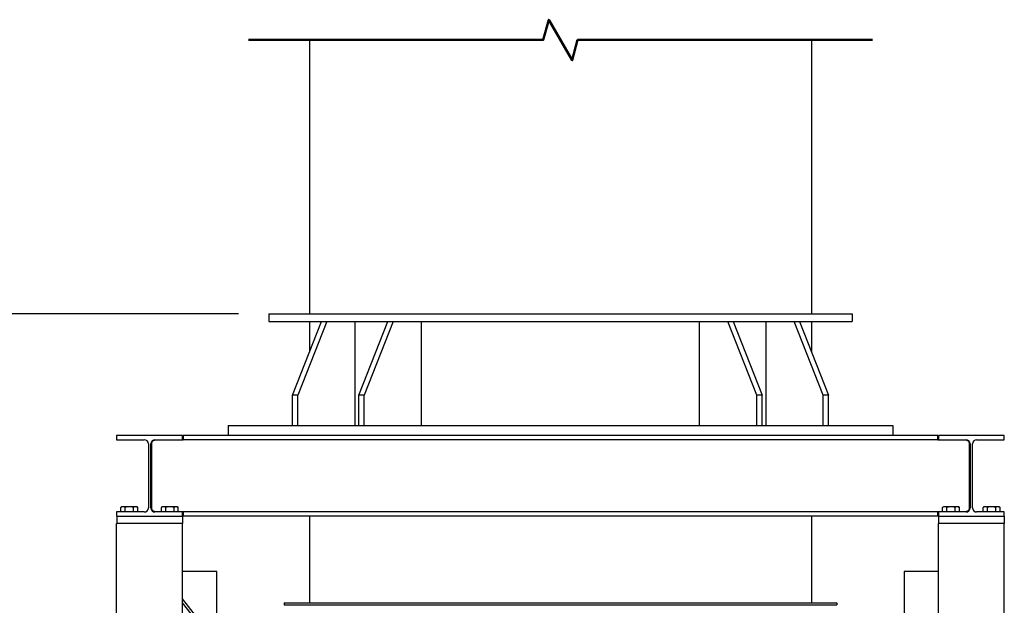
# Model space of a CAD drawing. Header units: inches. Extents: x 36 to 1719, y -84 to 1122.
# Tile 71 of 256: x 226 to 323, y 524 to 582. Entities that reach past the tile are written whole.
import ezdxf

# ---------------------------------------------------------------- set-up
doc = ezdxf.new("R2010")
doc.units = ezdxf.units.IN
doc.header["$LTSCALE"] = 48
doc.header["$MEASUREMENT"] = 0
for name, color, linetype, lineweight in [('Break Line (ANSI)', 7, 'Continuous', 50), ('Dimension (ANSI)', 7, 'Continuous', 25), ('Visible (ANSI)', 7, 'Continuous', 30)]:
    doc.layers.add(name, color=color, linetype=linetype, lineweight=lineweight)
doc.styles.add('Note Text (ANSI)', font='tahoma.ttf')
doc.dimstyles.new('Architectural (ANSI)', dxfattribs={"dimscale": 48, "dimtxt": 0.125, "dimasz": 0.098425, "dimexe": 0.125, "dimexo": 0.0625, "dimgap": 0.031496, "dimtad": 0, "dimtih": 1, "dimtoh": 1, "dimdec": 4, "dimrnd": 1e-08, "dimzin": 3, "dimdsep": 46, "dimlunit": 4, "dimtxsty": 'Note Text (ANSI)', "dimcen": 0.09, "dimdle": 0.393701, "dimclrd": 256, "dimclre": 256, "dimclrt": 256, "dimadec": 0, "dimazin": 3, "dimtfac": 0.96, "dimtofl": 0, "dimtmove": 0, "dimatfit": 3, "dimfxl": 1, "dimfrac": 2, "dimtolj": 1, "dimtzin": 12, "dimlwd": -1, "dimlwe": -1, "dimarcsym": 0})

# ---------------------------------------------------------------- blocks, each defined once
blk = doc.blocks.new('*D14')
at = {"layer": 'Defpoints', "color": 0, "transparency": 16777216}
for p in [(250.914, 553.029), (117.211, 238.46), (345.663, 238.46)]:
    blk.add_point(p, dxfattribs=at)
at = {"layer": 'Dimension (ANSI)', "transparency": 16777216}
for p, q in [((247.914, 553.029), (111.211, 553.029)), ((117.211, 548.304), (117.211, 400.26)), ((117.211, 243.184), (117.211, 389.661)), ((342.663, 238.46), (111.211, 238.46))]:
    blk.add_line(p, q, dxfattribs=at)
for points in [[(116.424, 548.304), (117.999, 548.304), (117.211, 553.029)], [(116.424, 243.184), (117.999, 243.184), (117.211, 238.46)]]:
    blk.add_solid(points, dxfattribs=at)
at = {"layer": 'Dimension (ANSI)', "transparency": 16777216, "insert": (97.253, 398.748), "char_height": 6, "attachment_point": 1, "style": 'Note Text (ANSI)'}
blk.add_mtext('\\A1;26\'-2 9/16"', dxfattribs=at)

msp = doc.modelspace()

# ---------------------------------------------------------------- linework, layer by layer
at = {"layer": 'Break Line (ANSI)', "flags": 128}
msp.add_lwpolyline([(248.9139, 580.04408), (277.97331, 580.04408), (278.5092, 582.04408), (280.81861, 578.04407), (281.3545, 580.04408), (310.4139, 580.04408)], dxfattribs=at)
at = {"layer": 'Visible (ANSI)'}
for p, q in [((254.9139, 580.04408), (254.9139, 553.02877)), ((304.4139, 580.04408), (304.4139, 553.02877)), ((250.9139, 553.02877), (250.9139, 552.27877)), ((250.9139, 553.02877), (308.4139, 553.02877)), ((250.9139, 552.27877), (256.10885, 552.27877)), ((253.2421, 545.02877), (256.10885, 552.27877)), ((256.63918, 552.27877), (253.77243, 545.02877)), ((254.9139, 552.27877), (254.9139, 549.25676)), ((256.10885, 552.27877), (263.17992, 552.27877)), ((259.41776, 542.02877), (259.41776, 552.27877)), ((259.78284, 545.02877), (262.64959, 552.27877)), ((263.17992, 552.27877), (260.31317, 545.02877)), ((263.17992, 552.27877), (296.14789, 552.27877)), ((265.9585, 542.02877), (265.9585, 552.27877)), ((293.36931, 542.02877), (293.36931, 552.27877)), ((299.01464, 545.02877), (296.14789, 552.27877)), ((296.14789, 552.27877), (303.21896, 552.27877)), ((296.67822, 552.27877), (299.54497, 545.02877)), ((299.91005, 552.27877), (299.91005, 542.02877)), ((305.55538, 545.02877), (302.68863, 552.27877)), ((303.21896, 552.27877), (306.08571, 545.02877)), ((303.21896, 552.27877), (308.4139, 552.27877)), ((304.4139, 552.27877), (304.4139, 549.25676)), ((308.4139, 553.02877), (308.4139, 552.27877)), ((253.77243, 545.02877), (253.2421, 545.02877)), ((253.2421, 542.02877), (253.2421, 545.02877)), ((253.77243, 542.02877), (253.77243, 545.02877)), ((260.31317, 545.02877), (259.78284, 545.02877)), ((259.78284, 542.02877), (259.78284, 545.02877)), ((260.31317, 542.02877), (260.31317, 545.02877)), ((299.54497, 545.02877), (299.01464, 545.02877)), ((299.01464, 542.02877), (299.01464, 545.02877)), ((299.54497, 542.02877), (299.54497, 545.02877)), ((306.08571, 545.02877), (305.55538, 545.02877)), ((305.55538, 542.02877), (305.55538, 545.02877)), ((306.08571, 542.02877), (306.08571, 545.02877)), ((246.9139, 542.02877), (246.9139, 541.02877)), ((246.9139, 542.02877), (253.2421, 542.02877)), ((253.2421, 542.02877), (260.31317, 542.02877)), ((260.31317, 542.02877), (299.01464, 542.02877)), ((299.01464, 542.02877), (306.08571, 542.02877)), ((306.08571, 542.02877), (312.4139, 542.02877)), ((312.4139, 542.02877), (312.4139, 541.02877)), ((242.4139, 541.02877), (235.9139, 541.02877)), ((235.9139, 541.02877), (235.9139, 540.62877)), ((235.9139, 540.62877), (238.6414, 540.62877)), ((239.6864, 540.62877), (242.4139, 540.62877)), ((242.4139, 540.62877), (242.4139, 541.02877)), ((242.4739, 541.02877), (242.4739, 540.62877)), ((316.8539, 541.02877), (242.4739, 541.02877)), ((242.4739, 540.62877), (242.4739, 540.56877)), ((316.8539, 540.62877), (242.4739, 540.62877)), ((316.8539, 540.62877), (316.8539, 541.02877)), ((316.8539, 540.56877), (316.8539, 540.62877)), ((323.4139, 541.02877), (316.9139, 541.02877)), ((316.9139, 541.02877), (316.9139, 540.62877)), ((316.9139, 540.62877), (319.6414, 540.62877)), ((320.6864, 540.62877), (323.4139, 540.62877)), ((323.4139, 540.62877), (323.4139, 541.02877)), ((239.0414, 540.22877), (239.0414, 533.89877)), ((239.2864, 533.89877), (239.2864, 540.22877)), ((239.3464, 540.22877), (239.3464, 533.89877)), ((242.4739, 540.56877), (239.6864, 540.56877)), ((319.6414, 540.56877), (316.8539, 540.56877)), ((319.9814, 533.89877), (319.9814, 540.22877)), ((320.0414, 540.22877), (320.0414, 533.89877)), ((320.2864, 533.89877), (320.2864, 540.22877)), ((236.44515, 534.02065), (236.33396, 533.95645)), ((236.33396, 533.49877), (236.33396, 533.95645)), ((236.54145, 534.02065), (236.44515, 534.02065)), ((237.1639, 534.02065), (236.54145, 534.02065)), ((236.74893, 533.49877), (236.74893, 533.95645)), ((237.78636, 534.02065), (237.1639, 534.02065)), ((237.57887, 533.49877), (237.57887, 533.95645)), ((237.88265, 534.02065), (237.78636, 534.02065)), ((237.88265, 534.02065), (237.99385, 533.95645)), ((237.99385, 533.49877), (237.99385, 533.95645)), ((240.44515, 534.02065), (240.33396, 533.95645)), ((240.33396, 533.49877), (240.33396, 533.95645)), ((240.54145, 534.02065), (240.44515, 534.02065)), ((241.1639, 534.02065), (240.54145, 534.02065)), ((240.74893, 533.49877), (240.74893, 533.95645)), ((241.78636, 534.02065), (241.1639, 534.02065)), ((241.57887, 533.49877), (241.57887, 533.95645)), ((241.88265, 534.02065), (241.78636, 534.02065)), ((241.88265, 534.02065), (241.99385, 533.95645)), ((241.99385, 533.49877), (241.99385, 533.95645)), ((317.44515, 534.02065), (317.33396, 533.95645)), ((317.33396, 533.49877), (317.33396, 533.95645)), ((317.54145, 534.02065), (317.44515, 534.02065)), ((318.1639, 534.02065), (317.54145, 534.02065)), ((317.74893, 533.49877), (317.74893, 533.95645)), ((318.78636, 534.02065), (318.1639, 534.02065)), ((318.57887, 533.49877), (318.57887, 533.95645)), ((318.88265, 534.02065), (318.78636, 534.02065)), ((318.88265, 534.02065), (318.99385, 533.95645)), ((318.99385, 533.49877), (318.99385, 533.95645)), ((321.44515, 534.02065), (321.33396, 533.95645)), ((321.33396, 533.49877), (321.33396, 533.95645)), ((321.54145, 534.02065), (321.44515, 534.02065)), ((322.1639, 534.02065), (321.54145, 534.02065)), ((321.74893, 533.49877), (321.74893, 533.95645)), ((322.78636, 534.02065), (322.1639, 534.02065)), ((322.57887, 533.49877), (322.57887, 533.95645)), ((322.88265, 534.02065), (322.78636, 534.02065)), ((322.88265, 534.02065), (322.99385, 533.95645)), ((322.99385, 533.49877), (322.99385, 533.95645)), ((238.6414, 533.49877), (235.9139, 533.49877)), ((235.9139, 533.49877), (235.9139, 533.09877)), ((235.9139, 533.09877), (242.4139, 533.09877)), ((235.9164, 533.09877), (242.4114, 533.09877)), ((235.9164, 533.09877), (235.9164, 532.34877)), ((239.6864, 533.55877), (240.33396, 533.55877)), ((242.4139, 533.49877), (239.6864, 533.49877)), ((241.99385, 533.55877), (242.4739, 533.55877)), ((242.4114, 533.09877), (242.4114, 532.34877)), ((242.4139, 533.09877), (242.4139, 533.49877)), ((242.4739, 533.55877), (242.4739, 533.49877)), ((242.4739, 533.49877), (242.4739, 533.09877)), ((316.8539, 533.49877), (242.4739, 533.49877)), ((316.8539, 533.09877), (242.4739, 533.09877)), ((254.9139, 533.09877), (254.9139, 524.54627)), ((304.4139, 533.09877), (304.4139, 524.54627)), ((316.8539, 533.55877), (317.33396, 533.55877)), ((316.8539, 533.49877), (316.8539, 533.55877)), ((316.8539, 533.09877), (316.8539, 533.49877)), ((319.6414, 533.49877), (316.9139, 533.49877)), ((316.9139, 533.49877), (316.9139, 533.09877)), ((316.9139, 533.09877), (323.4139, 533.09877)), ((316.9164, 533.09877), (316.9164, 532.34877)), ((316.9164, 533.09877), (323.4114, 533.09877)), ((318.99385, 533.55877), (319.6414, 533.55877)), ((323.4139, 533.49877), (320.6864, 533.49877)), ((323.4114, 533.09877), (323.4114, 532.34877)), ((323.4139, 533.09877), (323.4139, 533.49877)), ((242.4139, 532.34877), (235.9139, 532.34877)), ((235.9139, 404.10877), (235.9139, 532.34877)), ((242.4114, 532.34877), (235.9164, 532.34877)), ((242.4139, 404.10877), (242.4139, 532.34877)), ((323.4139, 532.34877), (316.9139, 532.34877)), ((316.9139, 404.10877), (316.9139, 532.34877)), ((323.4114, 532.34877), (316.9164, 532.34877)), ((323.4139, 404.10877), (323.4139, 532.34877)), ((245.7864, 527.63572), (242.4139, 527.63572)), ((245.7864, 520.63572), (245.7864, 527.63572)), ((313.5414, 527.63572), (313.5414, 520.63572)), ((316.9139, 527.63572), (313.5414, 527.63572)), ((316.9139, 429.63862), (242.4139, 524.95034)), ((316.9139, 429.23267), (242.4139, 524.54438)), ((252.4139, 524.54627), (252.4139, 524.35877)), ((252.4139, 524.54627), (306.9139, 524.54627)), ((252.4139, 524.35877), (306.9139, 524.35877)), ((306.9139, 524.54627), (306.9139, 524.35877))]:
    msp.add_line(p, q, dxfattribs=at)
for centre, start, end in [((238.6414, 540.22877), 0, 90), ((239.6864, 540.22877), 90, 180), ((319.6414, 540.22877), 0, 90), ((320.6864, 540.22877), 90, 180), ((238.6414, 533.89877), 270, 0), ((239.6864, 533.89877), 180, 270), ((319.6414, 533.89877), 270, 0), ((320.6864, 533.89877), 180, 270)]:
    msp.add_arc(centre, 0.4, start, end, dxfattribs=at)
for points, knots in [([(239.6864, 540.56877), (239.66673, 540.56877), (239.64714, 540.56705), (239.60899, 540.56041), (239.59042, 540.55549), (239.5371, 540.53656), (239.5046, 540.51814), (239.44048, 540.46819), (239.40672, 540.42899), (239.37141, 540.35936), (239.36212, 540.33436), (239.34961, 540.28248), (239.3464, 540.25558), (239.3464, 540.22877)], [2.83406103, 2.83406103, 2.83406103, 2.83406103, 2.98401349, 2.98401349, 3.13396595, 3.13396595, 3.43387087, 3.43387087, 3.84248121, 3.84248121, 4.04678638, 4.04678638, 4.25109155, 4.25109155, 4.25109155, 4.25109155]), ([(319.9814, 540.22877), (319.9814, 540.25558), (319.9782, 540.28248), (319.96569, 540.33436), (319.9564, 540.35936), (319.92108, 540.42899), (319.88733, 540.46819), (319.8232, 540.51814), (319.79071, 540.53656), (319.73739, 540.55549), (319.71882, 540.56041), (319.68067, 540.56705), (319.66108, 540.56877), (319.6414, 540.56877)], [1.41703052, 1.41703052, 1.41703052, 1.41703052, 1.62133569, 1.62133569, 1.82564086, 1.82564086, 2.2342512, 2.2342512, 2.53415612, 2.53415612, 2.68410858, 2.68410858, 2.83406103, 2.83406103, 2.83406103, 2.83406103]), ([(239.3464, 533.89877), (239.3464, 533.87196), (239.34961, 533.84507), (239.36212, 533.79318), (239.37141, 533.76818), (239.40672, 533.69855), (239.44048, 533.65936), (239.5046, 533.60941), (239.5371, 533.59099), (239.59042, 533.57206), (239.60899, 533.56714), (239.64714, 533.56049), (239.66673, 533.55877), (239.6864, 533.55877)], [-1.41703052, -1.41703052, -1.41703052, -1.41703052, -1.21272535, -1.21272535, -1.00842018, -1.00842018, -0.59980983, -0.59980983, -0.29990492, -0.29990492, -0.14995246, -0.14995246, 0, 0, 0, 0]), ([(319.6414, 533.55877), (319.66108, 533.55877), (319.68067, 533.56049), (319.71882, 533.56714), (319.73739, 533.57206), (319.79071, 533.59099), (319.8232, 533.60941), (319.88733, 533.65936), (319.92108, 533.69855), (319.9564, 533.76818), (319.96569, 533.79318), (319.9782, 533.84507), (319.9814, 533.87196), (319.9814, 533.89877)], [0, 0, 0, 0, 0.14995246, 0.14995246, 0.29990492, 0.29990492, 0.59980983, 0.59980983, 1.00842018, 1.00842018, 1.21272535, 1.21272535, 1.41703052, 1.41703052, 1.41703052, 1.41703052])]:
    msp.add_open_spline(points, degree=3, knots=knots, dxfattribs=at)
for points in [[(236.54145, 534.02065), (236.44515, 534.02065), (236.33396, 533.95645)], [(236.74893, 533.95645), (236.63774, 534.02065), (236.54145, 534.02065)], [(237.1639, 534.02065), (236.97132, 534.02065), (236.74893, 533.95645)], [(237.57887, 533.95645), (237.35649, 534.02065), (237.1639, 534.02065)], [(237.78636, 534.02065), (237.69007, 534.02065), (237.57887, 533.95645)], [(237.99385, 533.95645), (237.88265, 534.02065), (237.78636, 534.02065)], [(240.54145, 534.02065), (240.44515, 534.02065), (240.33396, 533.95645)], [(240.74893, 533.95645), (240.63774, 534.02065), (240.54145, 534.02065)], [(241.1639, 534.02065), (240.97132, 534.02065), (240.74893, 533.95645)], [(241.57887, 533.95645), (241.35649, 534.02065), (241.1639, 534.02065)], [(241.78636, 534.02065), (241.69007, 534.02065), (241.57887, 533.95645)], [(241.99385, 533.95645), (241.88265, 534.02065), (241.78636, 534.02065)], [(317.54145, 534.02065), (317.44515, 534.02065), (317.33396, 533.95645)], [(317.74893, 533.95645), (317.63774, 534.02065), (317.54145, 534.02065)], [(318.1639, 534.02065), (317.97132, 534.02065), (317.74893, 533.95645)], [(318.57887, 533.95645), (318.35649, 534.02065), (318.1639, 534.02065)], [(318.78636, 534.02065), (318.69007, 534.02065), (318.57887, 533.95645)], [(318.99385, 533.95645), (318.88265, 534.02065), (318.78636, 534.02065)], [(321.54145, 534.02065), (321.44515, 534.02065), (321.33396, 533.95645)], [(321.74893, 533.95645), (321.63774, 534.02065), (321.54145, 534.02065)], [(322.1639, 534.02065), (321.97132, 534.02065), (321.74893, 533.95645)], [(322.57887, 533.95645), (322.35649, 534.02065), (322.1639, 534.02065)], [(322.78636, 534.02065), (322.69007, 534.02065), (322.57887, 533.95645)], [(322.99385, 533.95645), (322.88265, 534.02065), (322.78636, 534.02065)]]:
    msp.add_rational_spline(points, [1, 1.0379548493, 1], degree=2, dxfattribs=at)

# ---------------------------------------------------------------- dimensions: what is measured, and where the dimension line sits
at = {"layer": 'Dimension (ANSI)'}
dim = msp.add_linear_dim(base=(117.2113, 238.45957), p1=(250.9139, 553.02877), p2=(345.6629, 238.45957), angle=90, dimstyle='Architectural (ANSI)', override={"dimgap": 0.031496, "dimdec": 4, "dimlfac": 1, "dimtol": 0, "dimlim": 0, "dimtp": 0, "dimtm": 0, "dimtdec": 2, "dimatfit": 1}, dxfattribs=at)
dim.commit()
dim.dimension.update_dxf_attribs({"geometry": '*D14', "text_midpoint": (117.2113, 394.96059), "dimtype": 160})

doc.saveas('drawing.dxf')
